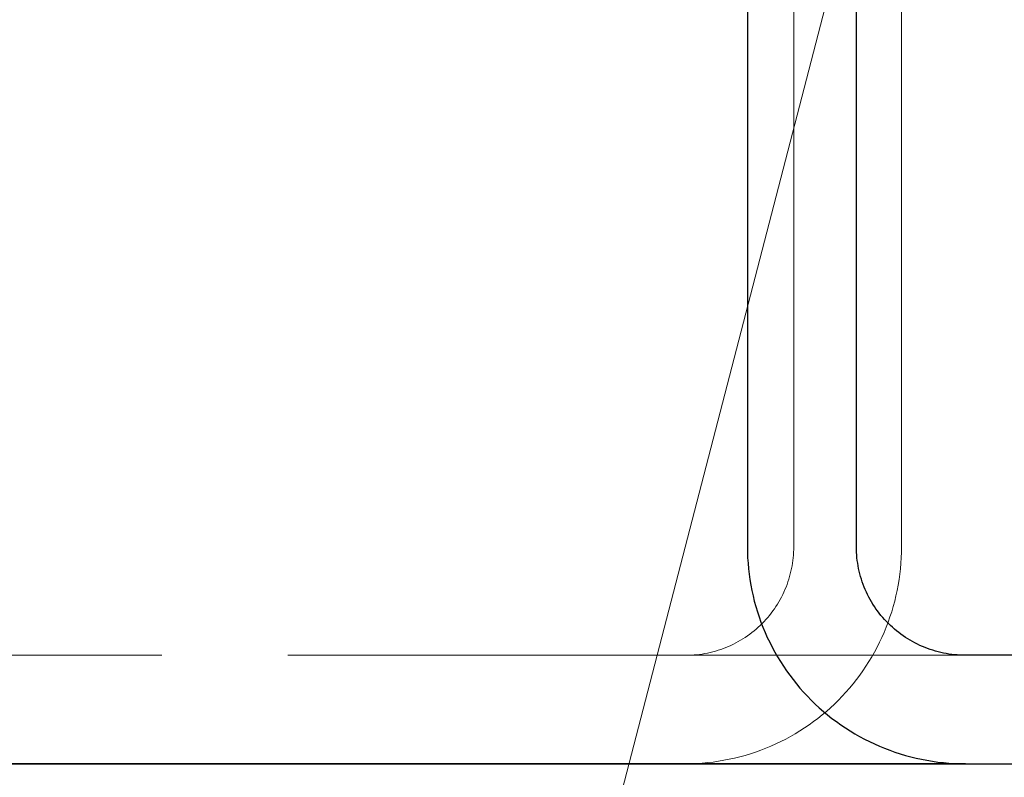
# Model space of a CAD drawing. Header units: millimetres. Extents: x -870 to -358, y 12812 to 13184.
# Tile 7 of 32: x -741.97 to -738.34, y 12844.19 to 12846.99. Entities that reach past the tile are written whole.
import ezdxf

# ---------------------------------------------------------------- set-up
doc = ezdxf.new("R2010")
doc.units = ezdxf.units.MM
doc.header["$LTSCALE"] = 10
doc.linetypes.add('HIDDEN', pattern=[0.375, 0.25, -0.125])
for name, color, linetype, lineweight in [('PS_Hidden', 2, 'HIDDEN', 9), ('PS_Pos', 1, 'Continuous', 15), ('PS_Shape', 161, 'Continuous', 30), ('PS_SOLID', 7, 'Continuous', 30)]:
    doc.layers.add(name, color=color, linetype=linetype, lineweight=lineweight)

# ---------------------------------------------------------------- blocks, each defined once
blk = doc.blocks.new('*X179')
at = {"layer": 'PS_Hidden', "color": 2, "linetype": 'HIDDEN'}
for p, q in [((-739.1138, 12845.0429), (-739.1138, 12849.4429)), ((-738.716, 12845.0429), (-738.716, 12849.4429)), ((-739.1158, 12845.0024), (-739.1149, 12845.0125)), ((-739.1149, 12845.0125), (-739.1143, 12845.0227)), ((-739.1143, 12845.0227), (-739.1139, 12845.0328)), ((-739.1139, 12845.0328), (-739.1138, 12845.0429)), ((-739.1138, 12845.0429), (-739.1138, 12845.0429)), ((-738.717, 12845.0024), (-738.7163, 12845.0226)), ((-738.7163, 12845.0226), (-738.716, 12845.0429)), ((-738.716, 12845.0429), (-738.716, 12845.0429)), ((-739.1219, 12844.9624), (-739.12, 12844.9723)), ((-739.12, 12844.9723), (-739.1184, 12844.9823)), ((-739.1184, 12844.9823), (-739.117, 12844.9924)), ((-739.117, 12844.9924), (-739.1158, 12845.0024)), ((-738.7201, 12844.962), (-738.7183, 12844.9822)), ((-738.7183, 12844.9822), (-738.717, 12845.0024)), ((-739.1291, 12844.9329), (-739.1265, 12844.9426)), ((-739.1265, 12844.9426), (-739.1241, 12844.9525)), ((-739.1241, 12844.9525), (-739.1219, 12844.9624)), ((-738.7252, 12844.9218), (-738.7224, 12844.9418)), ((-738.7224, 12844.9418), (-738.7201, 12844.962)), ((-739.1421, 12844.8945), (-739.1385, 12844.904)), ((-739.1385, 12844.904), (-739.1351, 12844.9135)), ((-739.1351, 12844.9135), (-739.132, 12844.9232)), ((-739.132, 12844.9232), (-739.1291, 12844.9329)), ((-738.7323, 12844.8819), (-738.7285, 12844.9018)), ((-738.7285, 12844.9018), (-738.7252, 12844.9218)), ((-739.159, 12844.8577), (-739.1544, 12844.8668)), ((-739.1544, 12844.8668), (-739.1501, 12844.8759)), ((-739.1501, 12844.8759), (-739.146, 12844.8852)), ((-739.146, 12844.8852), (-739.1421, 12844.8945)), ((-738.7414, 12844.8424), (-738.7366, 12844.8621)), ((-738.7366, 12844.8621), (-738.7323, 12844.8819)), ((-739.1794, 12844.8228), (-739.174, 12844.8313)), ((-739.174, 12844.8313), (-739.1687, 12844.84)), ((-739.1687, 12844.84), (-739.1637, 12844.8488)), ((-739.1637, 12844.8488), (-739.159, 12844.8577)), ((-738.7467, 12844.8228), (-738.7414, 12844.8424)), ((-739.2097, 12844.7824), (-739.2033, 12844.7901)), ((-739.2033, 12844.7901), (-739.197, 12844.7981)), ((-739.197, 12844.7981), (-739.1909, 12844.8062)), ((-739.1909, 12844.8062), (-739.1851, 12844.8144)), ((-739.1851, 12844.8144), (-739.1794, 12844.8228)), ((-738.7588, 12844.7842), (-738.7525, 12844.8034)), ((-738.7525, 12844.8034), (-738.7467, 12844.8228)), ((-739.2449, 12844.7461), (-739.2375, 12844.753)), ((-739.2375, 12844.753), (-739.2303, 12844.7601)), ((-739.2303, 12844.7601), (-739.2232, 12844.7673)), ((-739.2232, 12844.7673), (-739.2164, 12844.7748)), ((-739.2164, 12844.7748), (-739.2097, 12844.7824)), ((-738.7728, 12844.7462), (-738.7655, 12844.7651)), ((-738.7655, 12844.7651), (-738.7588, 12844.7842)), ((-739.2843, 12844.7146), (-739.2761, 12844.7205)), ((-739.2761, 12844.7205), (-739.268, 12844.7266)), ((-739.268, 12844.7266), (-739.2602, 12844.7329)), ((-739.2602, 12844.7329), (-739.2524, 12844.7394)), ((-739.2524, 12844.7394), (-739.2449, 12844.7461)), ((-738.7887, 12844.7089), (-738.7805, 12844.7274)), ((-738.7805, 12844.7274), (-738.7728, 12844.7462)), ((-739.3454, 12844.6794), (-739.3363, 12844.6838)), ((-739.3363, 12844.6838), (-739.3274, 12844.6884)), ((-739.3274, 12844.6884), (-739.3185, 12844.6932)), ((-739.3185, 12844.6932), (-739.3097, 12844.6982)), ((-739.3097, 12844.6982), (-739.3011, 12844.7035)), ((-739.3011, 12844.7035), (-739.2926, 12844.7089)), ((-739.2926, 12844.7089), (-739.2843, 12844.7146)), ((-738.8064, 12844.6725), (-738.7973, 12844.6906)), ((-738.7973, 12844.6906), (-738.7887, 12844.7089)), ((-739.4914, 12844.6434), (-739.4813, 12844.6441)), ((-739.4813, 12844.6441), (-739.4713, 12844.645)), ((-739.4713, 12844.645), (-739.4613, 12844.6461)), ((-739.4613, 12844.6461), (-739.4513, 12844.6475)), ((-739.4513, 12844.6475), (-739.4413, 12844.6492)), ((-739.4413, 12844.6492), (-739.4314, 12844.6511)), ((-739.4314, 12844.6511), (-739.4216, 12844.6533)), ((-739.4216, 12844.6533), (-739.4118, 12844.6557)), ((-739.4118, 12844.6557), (-739.4021, 12844.6583)), ((-739.4021, 12844.6583), (-739.3924, 12844.6613)), ((-739.3924, 12844.6613), (-739.3829, 12844.6644)), ((-739.3829, 12844.6644), (-739.3734, 12844.6678)), ((-739.3734, 12844.6678), (-739.364, 12844.6714)), ((-739.364, 12844.6714), (-739.3547, 12844.6753)), ((-739.3547, 12844.6753), (-739.3454, 12844.6794)), ((-738.826, 12844.6371), (-738.816, 12844.6547)), ((-738.816, 12844.6547), (-738.8064, 12844.6725)), ((-738.4802, 12844.6429), (-747.8641, 12844.6429)), ((-739.5115, 12844.6429), (-739.5014, 12844.643)), ((-739.5014, 12844.643), (-739.4914, 12844.6434)), ((-738.8473, 12844.6027), (-738.8364, 12844.6197)), ((-738.8364, 12844.6197), (-738.826, 12844.6371)), ((-738.8703, 12844.5694), (-738.8586, 12844.5859)), ((-738.8586, 12844.5859), (-738.8473, 12844.6027)), ((-738.9079, 12844.5218), (-738.895, 12844.5374)), ((-738.895, 12844.5374), (-738.8825, 12844.5532)), ((-738.8825, 12844.5532), (-738.8703, 12844.5694)), ((-738.9349, 12844.4917), (-738.9212, 12844.5066)), ((-738.9212, 12844.5066), (-738.9079, 12844.5218)), ((-738.9782, 12844.4493), (-738.9634, 12844.4631)), ((-738.9634, 12844.4631), (-738.949, 12844.4772)), ((-738.949, 12844.4772), (-738.9349, 12844.4917)), ((-739.0088, 12844.4229), (-738.9934, 12844.4359)), ((-738.9934, 12844.4359), (-738.9782, 12844.4493)), ((-739.0571, 12844.3863), (-739.0407, 12844.3981)), ((-739.0407, 12844.3981), (-739.0246, 12844.4103)), ((-739.0246, 12844.4103), (-739.0088, 12844.4229)), ((-739.1255, 12844.3434), (-739.108, 12844.3535)), ((-739.108, 12844.3535), (-739.0907, 12844.364)), ((-739.0907, 12844.364), (-739.0738, 12844.3749)), ((-739.0738, 12844.3749), (-739.0571, 12844.3863)), ((-739.1794, 12844.316), (-739.1612, 12844.3247)), ((-739.1612, 12844.3247), (-739.1432, 12844.3338)), ((-739.1432, 12844.3338), (-739.1255, 12844.3434)), ((-739.2734, 12844.2796), (-739.2542, 12844.2859)), ((-739.2542, 12844.2859), (-739.2352, 12844.2927)), ((-739.2352, 12844.2927), (-739.2164, 12844.3)), ((-739.2164, 12844.3), (-739.1978, 12844.3077)), ((-739.1978, 12844.3077), (-739.1794, 12844.316)), ((-739.4712, 12844.2439), (-739.4511, 12844.2452)), ((-739.4511, 12844.2452), (-739.431, 12844.247)), ((-739.431, 12844.247), (-739.411, 12844.2493)), ((-739.411, 12844.2493), (-739.391, 12844.2521)), ((-739.391, 12844.2521), (-739.3712, 12844.2555)), ((-739.3712, 12844.2555), (-739.3514, 12844.2593)), ((-739.3514, 12844.2593), (-739.3317, 12844.2636)), ((-739.3317, 12844.2636), (-739.3121, 12844.2684)), ((-739.3121, 12844.2684), (-739.2927, 12844.2738)), ((-739.2927, 12844.2738), (-739.2734, 12844.2796)), ((-739.5115, 12844.2429), (-739.4914, 12844.2432)), ((-739.4914, 12844.2432), (-739.4712, 12844.2439))]:
    blk.add_line(p, q, dxfattribs=at)
at = {"layer": 'PS_SOLID', "color": 7, "linetype": 'Continuous'}
for p, q in [((-739.2848, 12849.4429), (-739.2848, 12845.0429)), ((-738.8825, 12845.0429), (-738.8825, 12849.4429)), ((-739.2848, 12845.0429), (-739.2845, 12845.0226)), ((-739.2845, 12845.0226), (-739.2837, 12845.0024)), ((-738.8824, 12845.0328), (-738.8825, 12845.0429)), ((-738.8825, 12845.0429), (-738.8825, 12845.0429)), ((-738.882, 12845.0227), (-738.8824, 12845.0328)), ((-738.8813, 12845.0125), (-738.882, 12845.0227)), ((-738.8804, 12845.0024), (-738.8813, 12845.0125)), ((-739.2837, 12845.0024), (-739.2824, 12844.9822)), ((-739.2824, 12844.9822), (-739.2806, 12844.962)), ((-738.8793, 12844.9924), (-738.8804, 12845.0024)), ((-738.8778, 12844.9823), (-738.8793, 12844.9924)), ((-738.8762, 12844.9723), (-738.8778, 12844.9823)), ((-738.8743, 12844.9624), (-738.8762, 12844.9723)), ((-739.2806, 12844.962), (-739.2783, 12844.9418)), ((-739.2783, 12844.9418), (-739.2755, 12844.9218)), ((-738.8721, 12844.9525), (-738.8743, 12844.9624)), ((-738.8696, 12844.9426), (-738.8721, 12844.9525)), ((-738.867, 12844.9329), (-738.8696, 12844.9426)), ((-739.2755, 12844.9218), (-739.2721, 12844.9018)), ((-739.2721, 12844.9018), (-739.2683, 12844.8819)), ((-738.864, 12844.9232), (-738.867, 12844.9329)), ((-738.8609, 12844.9135), (-738.864, 12844.9232)), ((-738.8574, 12844.904), (-738.8609, 12844.9135)), ((-738.8538, 12844.8945), (-738.8574, 12844.904)), ((-739.2683, 12844.8819), (-739.2639, 12844.8621)), ((-739.2639, 12844.8621), (-739.2591, 12844.8424)), ((-738.8499, 12844.8852), (-738.8538, 12844.8945)), ((-738.8458, 12844.8759), (-738.8499, 12844.8852)), ((-738.8414, 12844.8668), (-738.8458, 12844.8759)), ((-738.8368, 12844.8577), (-738.8414, 12844.8668)), ((-739.2591, 12844.8424), (-739.2537, 12844.8228)), ((-738.8319, 12844.8488), (-738.8368, 12844.8577)), ((-738.8269, 12844.84), (-738.8319, 12844.8488)), ((-738.8216, 12844.8313), (-738.8269, 12844.84)), ((-738.8161, 12844.8228), (-738.8216, 12844.8313)), ((-739.2537, 12844.8228), (-739.2479, 12844.8034)), ((-739.2479, 12844.8034), (-739.2415, 12844.7842)), ((-738.8104, 12844.8144), (-738.8161, 12844.8228)), ((-738.8045, 12844.8062), (-738.8104, 12844.8144)), ((-738.7983, 12844.7981), (-738.8045, 12844.8062)), ((-738.792, 12844.7901), (-738.7983, 12844.7981)), ((-738.7854, 12844.7824), (-738.792, 12844.7901)), ((-739.2415, 12844.7842), (-739.2347, 12844.7651)), ((-739.2347, 12844.7651), (-739.2274, 12844.7462)), ((-738.7787, 12844.7748), (-738.7854, 12844.7824)), ((-738.7718, 12844.7673), (-738.7787, 12844.7748)), ((-738.7647, 12844.7601), (-738.7718, 12844.7673)), ((-738.7574, 12844.753), (-738.7647, 12844.7601)), ((-738.7499, 12844.7461), (-738.7574, 12844.753)), ((-739.2274, 12844.7462), (-739.2196, 12844.7274)), ((-739.2196, 12844.7274), (-739.2113, 12844.7089)), ((-738.7422, 12844.7394), (-738.7499, 12844.7461)), ((-738.7344, 12844.7329), (-738.7422, 12844.7394)), ((-738.7265, 12844.7266), (-738.7344, 12844.7329)), ((-738.7183, 12844.7205), (-738.7265, 12844.7266)), ((-738.71, 12844.7146), (-738.7183, 12844.7205)), ((-739.2113, 12844.7089), (-739.2025, 12844.6906)), ((-739.2025, 12844.6906), (-739.1933, 12844.6725)), ((-738.7016, 12844.7089), (-738.71, 12844.7146)), ((-738.693, 12844.7035), (-738.7016, 12844.7089)), ((-738.6843, 12844.6982), (-738.693, 12844.7035)), ((-738.6754, 12844.6932), (-738.6843, 12844.6982)), ((-738.6665, 12844.6884), (-738.6754, 12844.6932)), ((-738.6574, 12844.6838), (-738.6665, 12844.6884)), ((-738.6482, 12844.6794), (-738.6574, 12844.6838)), ((-739.1933, 12844.6725), (-739.1837, 12844.6547)), ((-739.1837, 12844.6547), (-739.1736, 12844.6371)), ((-738.6389, 12844.6753), (-738.6482, 12844.6794)), ((-738.6294, 12844.6714), (-738.6389, 12844.6753)), ((-738.6199, 12844.6678), (-738.6294, 12844.6714)), ((-738.6103, 12844.6644), (-738.6199, 12844.6678)), ((-738.6006, 12844.6613), (-738.6103, 12844.6644)), ((-738.5909, 12844.6583), (-738.6006, 12844.6613)), ((-738.581, 12844.6557), (-738.5909, 12844.6583)), ((-738.5711, 12844.6533), (-738.581, 12844.6557)), ((-738.5612, 12844.6511), (-738.5711, 12844.6533)), ((-738.5512, 12844.6492), (-738.5612, 12844.6511)), ((-738.5411, 12844.6475), (-738.5512, 12844.6492)), ((-738.531, 12844.6461), (-738.5411, 12844.6475)), ((-738.5209, 12844.645), (-738.531, 12844.6461)), ((-738.5108, 12844.6441), (-738.5209, 12844.645)), ((-738.5006, 12844.6434), (-738.5108, 12844.6441)), ((-739.1736, 12844.6371), (-739.163, 12844.6197)), ((-739.163, 12844.6197), (-739.152, 12844.6027)), ((-738.4904, 12844.643), (-738.5006, 12844.6434)), ((-738.4802, 12844.6429), (-738.4904, 12844.643)), ((-730.0325, 12844.6429), (-738.4802, 12844.6429)), ((-739.152, 12844.6027), (-739.1406, 12844.5859)), ((-739.1406, 12844.5859), (-739.1287, 12844.5694)), ((-739.1287, 12844.5694), (-739.1164, 12844.5532)), ((-739.1164, 12844.5532), (-739.1038, 12844.5374)), ((-739.1038, 12844.5374), (-739.0907, 12844.5218)), ((-739.0907, 12844.5218), (-739.0772, 12844.5066)), ((-739.0772, 12844.5066), (-739.0633, 12844.4917)), ((-739.0633, 12844.4917), (-739.0491, 12844.4772)), ((-739.0491, 12844.4772), (-739.0345, 12844.4631)), ((-739.0345, 12844.4631), (-739.0196, 12844.4493)), ((-739.0196, 12844.4493), (-739.0043, 12844.4359)), ((-739.0043, 12844.4359), (-738.9886, 12844.4229)), ((-738.9886, 12844.4229), (-738.9727, 12844.4103)), ((-738.9727, 12844.4103), (-738.9564, 12844.3981)), ((-738.9564, 12844.3981), (-738.9398, 12844.3863)), ((-738.9398, 12844.3863), (-738.923, 12844.3749)), ((-738.923, 12844.3749), (-738.9058, 12844.364)), ((-738.9058, 12844.364), (-738.8884, 12844.3535)), ((-738.8884, 12844.3535), (-738.8707, 12844.3434)), ((-738.8707, 12844.3434), (-738.8527, 12844.3338)), ((-738.8527, 12844.3338), (-738.8345, 12844.3247)), ((-738.8345, 12844.3247), (-738.8161, 12844.316)), ((-738.8161, 12844.316), (-738.7975, 12844.3077)), ((-738.7975, 12844.3077), (-738.7787, 12844.3)), ((-738.7787, 12844.3), (-738.7596, 12844.2927)), ((-738.7596, 12844.2927), (-738.7404, 12844.2859)), ((-738.7404, 12844.2859), (-738.7211, 12844.2796)), ((-738.7211, 12844.2796), (-738.7015, 12844.2738)), ((-738.7015, 12844.2738), (-738.6819, 12844.2684)), ((-738.6819, 12844.2684), (-738.6621, 12844.2636)), ((-738.6621, 12844.2636), (-738.6422, 12844.2593)), ((-738.6422, 12844.2593), (-738.6222, 12844.2555)), ((-738.6222, 12844.2555), (-738.602, 12844.2521)), ((-738.602, 12844.2521), (-738.5819, 12844.2493)), ((-738.5819, 12844.2493), (-738.5616, 12844.247)), ((-738.5616, 12844.247), (-738.5413, 12844.2452)), ((-738.5413, 12844.2452), (-738.521, 12844.2439)), ((-738.4802, 12844.2429), (-747.8641, 12844.2429)), ((-738.521, 12844.2439), (-738.5006, 12844.2432)), ((-738.5006, 12844.2432), (-738.4802, 12844.2429)), ((-738.4802, 12844.2429), (-730.0325, 12844.2429))]:
    blk.add_line(p, q, dxfattribs=at)
blk = doc.blocks.new('*X185')
at = {"color": 1}
blk.add_line((-738.9438, 12847.2429), (-740.5425, 12841.0714), dxfattribs=at)
blk = doc.blocks.new('*X256')
at = {"layer": 'PS_Hidden', "color": 2, "linetype": 'HIDDEN'}
for p, q in [((-739.2848, 12849.4429), (-739.2848, 12845.0429)), ((-739.1138, 12845.0429), (-739.1138, 12849.4429)), ((-738.8825, 12845.0429), (-738.8825, 12849.4429)), ((-738.716, 12845.0429), (-738.716, 12849.4429)), ((-739.2848, 12845.0429), (-739.2845, 12845.0226)), ((-739.2845, 12845.0226), (-739.2837, 12845.0024)), ((-739.1158, 12845.0024), (-739.1149, 12845.0125)), ((-739.1149, 12845.0125), (-739.1143, 12845.0227)), ((-739.1143, 12845.0227), (-739.1139, 12845.0328)), ((-739.1139, 12845.0328), (-739.1138, 12845.0429)), ((-739.1138, 12845.0429), (-739.1138, 12845.0429)), ((-738.8824, 12845.0328), (-738.8825, 12845.0429)), ((-738.8825, 12845.0429), (-738.8825, 12845.0429)), ((-738.882, 12845.0227), (-738.8824, 12845.0328)), ((-738.8813, 12845.0125), (-738.882, 12845.0227)), ((-738.8804, 12845.0024), (-738.8813, 12845.0125)), ((-738.717, 12845.0024), (-738.7163, 12845.0226)), ((-738.7163, 12845.0226), (-738.716, 12845.0429)), ((-738.716, 12845.0429), (-738.716, 12845.0429)), ((-739.2837, 12845.0024), (-739.2824, 12844.9822)), ((-739.2824, 12844.9822), (-739.2806, 12844.962)), ((-739.1219, 12844.9624), (-739.12, 12844.9723)), ((-739.12, 12844.9723), (-739.1184, 12844.9823)), ((-739.1184, 12844.9823), (-739.117, 12844.9924)), ((-739.117, 12844.9924), (-739.1158, 12845.0024)), ((-738.8793, 12844.9924), (-738.8804, 12845.0024)), ((-738.8778, 12844.9823), (-738.8793, 12844.9924)), ((-738.8762, 12844.9723), (-738.8778, 12844.9823)), ((-738.8743, 12844.9624), (-738.8762, 12844.9723)), ((-738.7201, 12844.962), (-738.7183, 12844.9822)), ((-738.7183, 12844.9822), (-738.717, 12845.0024)), ((-739.2806, 12844.962), (-739.2783, 12844.9418)), ((-739.2783, 12844.9418), (-739.2755, 12844.9218)), ((-739.1291, 12844.9329), (-739.1265, 12844.9426)), ((-739.1265, 12844.9426), (-739.1241, 12844.9525)), ((-739.1241, 12844.9525), (-739.1219, 12844.9624)), ((-738.8721, 12844.9525), (-738.8743, 12844.9624)), ((-738.8696, 12844.9426), (-738.8721, 12844.9525)), ((-738.867, 12844.9329), (-738.8696, 12844.9426)), ((-738.7252, 12844.9218), (-738.7224, 12844.9418)), ((-738.7224, 12844.9418), (-738.7201, 12844.962)), ((-739.2755, 12844.9218), (-739.2721, 12844.9018)), ((-739.2721, 12844.9018), (-739.2683, 12844.8819)), ((-739.1421, 12844.8945), (-739.1385, 12844.904)), ((-739.1385, 12844.904), (-739.1351, 12844.9135)), ((-739.1351, 12844.9135), (-739.132, 12844.9232)), ((-739.132, 12844.9232), (-739.1291, 12844.9329)), ((-738.864, 12844.9232), (-738.867, 12844.9329)), ((-738.8609, 12844.9135), (-738.864, 12844.9232)), ((-738.8574, 12844.904), (-738.8609, 12844.9135)), ((-738.8538, 12844.8945), (-738.8574, 12844.904)), ((-738.7323, 12844.8819), (-738.7285, 12844.9018)), ((-738.7285, 12844.9018), (-738.7252, 12844.9218)), ((-739.2683, 12844.8819), (-739.2639, 12844.8621)), ((-739.2639, 12844.8621), (-739.2591, 12844.8424)), ((-739.159, 12844.8577), (-739.1544, 12844.8668)), ((-739.1544, 12844.8668), (-739.1501, 12844.8759)), ((-739.1501, 12844.8759), (-739.146, 12844.8852)), ((-739.146, 12844.8852), (-739.1421, 12844.8945)), ((-738.8499, 12844.8852), (-738.8538, 12844.8945)), ((-738.8458, 12844.8759), (-738.8499, 12844.8852)), ((-738.8414, 12844.8668), (-738.8458, 12844.8759)), ((-738.8368, 12844.8577), (-738.8414, 12844.8668)), ((-738.7414, 12844.8424), (-738.7366, 12844.8621)), ((-738.7366, 12844.8621), (-738.7323, 12844.8819)), ((-739.2591, 12844.8424), (-739.2537, 12844.8228)), ((-739.1794, 12844.8228), (-739.174, 12844.8313)), ((-739.174, 12844.8313), (-739.1687, 12844.84)), ((-739.1687, 12844.84), (-739.1637, 12844.8488)), ((-739.1637, 12844.8488), (-739.159, 12844.8577)), ((-738.8319, 12844.8488), (-738.8368, 12844.8577)), ((-738.8269, 12844.84), (-738.8319, 12844.8488)), ((-738.8216, 12844.8313), (-738.8269, 12844.84)), ((-738.8161, 12844.8228), (-738.8216, 12844.8313)), ((-738.7467, 12844.8228), (-738.7414, 12844.8424)), ((-739.2537, 12844.8228), (-739.2479, 12844.8034)), ((-739.2479, 12844.8034), (-739.2415, 12844.7842)), ((-739.2097, 12844.7824), (-739.2033, 12844.7901)), ((-739.2033, 12844.7901), (-739.197, 12844.7981)), ((-739.197, 12844.7981), (-739.1909, 12844.8062)), ((-739.1909, 12844.8062), (-739.1851, 12844.8144)), ((-739.1851, 12844.8144), (-739.1794, 12844.8228)), ((-738.8104, 12844.8144), (-738.8161, 12844.8228)), ((-738.8045, 12844.8062), (-738.8104, 12844.8144)), ((-738.7983, 12844.7981), (-738.8045, 12844.8062)), ((-738.792, 12844.7901), (-738.7983, 12844.7981)), ((-738.7854, 12844.7824), (-738.792, 12844.7901)), ((-738.7588, 12844.7842), (-738.7525, 12844.8034)), ((-738.7525, 12844.8034), (-738.7467, 12844.8228)), ((-739.2449, 12844.7461), (-739.2375, 12844.753)), ((-739.2415, 12844.7842), (-739.2347, 12844.7651)), ((-739.2375, 12844.753), (-739.2303, 12844.7601)), ((-739.2347, 12844.7651), (-739.2274, 12844.7462)), ((-739.2303, 12844.7601), (-739.2232, 12844.7673)), ((-739.2232, 12844.7673), (-739.2164, 12844.7748)), ((-739.2164, 12844.7748), (-739.2097, 12844.7824)), ((-738.7787, 12844.7748), (-738.7854, 12844.7824)), ((-738.7718, 12844.7673), (-738.7787, 12844.7748)), ((-738.7728, 12844.7462), (-738.7655, 12844.7651)), ((-738.7647, 12844.7601), (-738.7718, 12844.7673)), ((-738.7655, 12844.7651), (-738.7588, 12844.7842)), ((-738.7574, 12844.753), (-738.7647, 12844.7601)), ((-738.7499, 12844.7461), (-738.7574, 12844.753)), ((-739.2843, 12844.7146), (-739.2761, 12844.7205)), ((-739.2761, 12844.7205), (-739.268, 12844.7266)), ((-739.268, 12844.7266), (-739.2602, 12844.7329)), ((-739.2602, 12844.7329), (-739.2524, 12844.7394)), ((-739.2524, 12844.7394), (-739.2449, 12844.7461)), ((-739.2274, 12844.7462), (-739.2196, 12844.7274)), ((-739.2196, 12844.7274), (-739.2113, 12844.7089)), ((-738.7887, 12844.7089), (-738.7805, 12844.7274)), ((-738.7805, 12844.7274), (-738.7728, 12844.7462)), ((-738.7422, 12844.7394), (-738.7499, 12844.7461)), ((-738.7344, 12844.7329), (-738.7422, 12844.7394)), ((-738.7265, 12844.7266), (-738.7344, 12844.7329)), ((-738.7183, 12844.7205), (-738.7265, 12844.7266)), ((-738.71, 12844.7146), (-738.7183, 12844.7205)), ((-739.3454, 12844.6794), (-739.3363, 12844.6838)), ((-739.3363, 12844.6838), (-739.3274, 12844.6884)), ((-739.3274, 12844.6884), (-739.3185, 12844.6932)), ((-739.3185, 12844.6932), (-739.3097, 12844.6982)), ((-739.3097, 12844.6982), (-739.3011, 12844.7035)), ((-739.3011, 12844.7035), (-739.2926, 12844.7089)), ((-739.2926, 12844.7089), (-739.2843, 12844.7146)), ((-739.2113, 12844.7089), (-739.2025, 12844.6906)), ((-739.2025, 12844.6906), (-739.1933, 12844.6725)), ((-738.8064, 12844.6725), (-738.7973, 12844.6906)), ((-738.7973, 12844.6906), (-738.7887, 12844.7089)), ((-738.7016, 12844.7089), (-738.71, 12844.7146)), ((-738.693, 12844.7035), (-738.7016, 12844.7089)), ((-738.6843, 12844.6982), (-738.693, 12844.7035)), ((-738.6754, 12844.6932), (-738.6843, 12844.6982)), ((-738.6665, 12844.6884), (-738.6754, 12844.6932)), ((-738.6574, 12844.6838), (-738.6665, 12844.6884)), ((-738.6482, 12844.6794), (-738.6574, 12844.6838)), ((-739.4914, 12844.6434), (-739.4813, 12844.6441)), ((-739.4813, 12844.6441), (-739.4713, 12844.645)), ((-739.4713, 12844.645), (-739.4613, 12844.6461)), ((-739.4613, 12844.6461), (-739.4513, 12844.6475)), ((-739.4513, 12844.6475), (-739.4413, 12844.6492)), ((-739.4413, 12844.6492), (-739.4314, 12844.6511)), ((-739.4314, 12844.6511), (-739.4216, 12844.6533)), ((-739.4216, 12844.6533), (-739.4118, 12844.6557)), ((-739.4118, 12844.6557), (-739.4021, 12844.6583)), ((-739.4021, 12844.6583), (-739.3924, 12844.6613)), ((-739.3924, 12844.6613), (-739.3829, 12844.6644)), ((-739.3829, 12844.6644), (-739.3734, 12844.6678)), ((-739.3734, 12844.6678), (-739.364, 12844.6714)), ((-739.364, 12844.6714), (-739.3547, 12844.6753)), ((-739.3547, 12844.6753), (-739.3454, 12844.6794)), ((-739.1933, 12844.6725), (-739.1837, 12844.6547)), ((-739.1837, 12844.6547), (-739.1736, 12844.6371)), ((-738.826, 12844.6371), (-738.816, 12844.6547)), ((-738.816, 12844.6547), (-738.8064, 12844.6725)), ((-738.6389, 12844.6753), (-738.6482, 12844.6794)), ((-738.6294, 12844.6714), (-738.6389, 12844.6753)), ((-738.6199, 12844.6678), (-738.6294, 12844.6714)), ((-738.6103, 12844.6644), (-738.6199, 12844.6678)), ((-738.6006, 12844.6613), (-738.6103, 12844.6644)), ((-738.5909, 12844.6583), (-738.6006, 12844.6613)), ((-738.581, 12844.6557), (-738.5909, 12844.6583)), ((-738.5711, 12844.6533), (-738.581, 12844.6557)), ((-738.5612, 12844.6511), (-738.5711, 12844.6533)), ((-738.5512, 12844.6492), (-738.5612, 12844.6511)), ((-738.5411, 12844.6475), (-738.5512, 12844.6492)), ((-738.531, 12844.6461), (-738.5411, 12844.6475)), ((-738.5209, 12844.645), (-738.531, 12844.6461)), ((-738.5108, 12844.6441), (-738.5209, 12844.645)), ((-738.5006, 12844.6434), (-738.5108, 12844.6441)), ((-777.695, 12844.6429), (-712.1755, 12844.6429)), ((-739.5115, 12844.6429), (-739.5014, 12844.643)), ((-739.5014, 12844.643), (-739.4914, 12844.6434)), ((-739.1736, 12844.6371), (-739.163, 12844.6197)), ((-739.163, 12844.6197), (-739.152, 12844.6027)), ((-738.8473, 12844.6027), (-738.8364, 12844.6197)), ((-738.8364, 12844.6197), (-738.826, 12844.6371)), ((-738.4904, 12844.643), (-738.5006, 12844.6434)), ((-738.4802, 12844.6429), (-738.4904, 12844.643)), ((-739.152, 12844.6027), (-739.1406, 12844.5859)), ((-739.1406, 12844.5859), (-739.1287, 12844.5694)), ((-738.8703, 12844.5694), (-738.8586, 12844.5859)), ((-738.8586, 12844.5859), (-738.8473, 12844.6027)), ((-739.1287, 12844.5694), (-739.1164, 12844.5532)), ((-739.1164, 12844.5532), (-739.1038, 12844.5374)), ((-739.1038, 12844.5374), (-739.0907, 12844.5218)), ((-738.9079, 12844.5218), (-738.895, 12844.5374)), ((-738.895, 12844.5374), (-738.8825, 12844.5532)), ((-738.8825, 12844.5532), (-738.8703, 12844.5694)), ((-739.0907, 12844.5218), (-739.0772, 12844.5066)), ((-739.0772, 12844.5066), (-739.0633, 12844.4917)), ((-738.9349, 12844.4917), (-738.9212, 12844.5066)), ((-738.9212, 12844.5066), (-738.9079, 12844.5218)), ((-739.0633, 12844.4917), (-739.0491, 12844.4772)), ((-739.0491, 12844.4772), (-739.0345, 12844.4631)), ((-739.0345, 12844.4631), (-739.0196, 12844.4493)), ((-738.9782, 12844.4493), (-738.9634, 12844.4631)), ((-738.9634, 12844.4631), (-738.949, 12844.4772)), ((-738.949, 12844.4772), (-738.9349, 12844.4917)), ((-739.0196, 12844.4493), (-739.0043, 12844.4359)), ((-739.0088, 12844.4229), (-738.9934, 12844.4359)), ((-739.0043, 12844.4359), (-738.9886, 12844.4229)), ((-738.9934, 12844.4359), (-738.9782, 12844.4493)), ((-739.0571, 12844.3863), (-739.0407, 12844.3981)), ((-739.0407, 12844.3981), (-739.0246, 12844.4103)), ((-739.0246, 12844.4103), (-739.0088, 12844.4229)), ((-738.9886, 12844.4229), (-738.9727, 12844.4103)), ((-738.9727, 12844.4103), (-738.9564, 12844.3981)), ((-738.9564, 12844.3981), (-738.9398, 12844.3863)), ((-739.1255, 12844.3434), (-739.108, 12844.3535)), ((-739.108, 12844.3535), (-739.0907, 12844.364)), ((-739.0907, 12844.364), (-739.0738, 12844.3749)), ((-739.0738, 12844.3749), (-739.0571, 12844.3863)), ((-738.9398, 12844.3863), (-738.923, 12844.3749)), ((-738.923, 12844.3749), (-738.9058, 12844.364)), ((-738.9058, 12844.364), (-738.8884, 12844.3535)), ((-738.8884, 12844.3535), (-738.8707, 12844.3434)), ((-739.1794, 12844.316), (-739.1612, 12844.3247)), ((-739.1612, 12844.3247), (-739.1432, 12844.3338)), ((-739.1432, 12844.3338), (-739.1255, 12844.3434)), ((-738.8707, 12844.3434), (-738.8527, 12844.3338)), ((-738.8527, 12844.3338), (-738.8345, 12844.3247)), ((-738.8345, 12844.3247), (-738.8161, 12844.316)), ((-739.2734, 12844.2796), (-739.2542, 12844.2859)), ((-739.2542, 12844.2859), (-739.2352, 12844.2927)), ((-739.2352, 12844.2927), (-739.2164, 12844.3)), ((-739.2164, 12844.3), (-739.1978, 12844.3077)), ((-739.1978, 12844.3077), (-739.1794, 12844.316)), ((-738.8161, 12844.316), (-738.7975, 12844.3077)), ((-738.7975, 12844.3077), (-738.7787, 12844.3)), ((-738.7787, 12844.3), (-738.7596, 12844.2927)), ((-738.7596, 12844.2927), (-738.7404, 12844.2859)), ((-738.7404, 12844.2859), (-738.7211, 12844.2796)), ((-739.4712, 12844.2439), (-739.4511, 12844.2452)), ((-739.4511, 12844.2452), (-739.431, 12844.247)), ((-739.431, 12844.247), (-739.411, 12844.2493)), ((-739.411, 12844.2493), (-739.391, 12844.2521)), ((-739.391, 12844.2521), (-739.3712, 12844.2555)), ((-739.3712, 12844.2555), (-739.3514, 12844.2593)), ((-739.3514, 12844.2593), (-739.3317, 12844.2636)), ((-739.3317, 12844.2636), (-739.3121, 12844.2684)), ((-739.3121, 12844.2684), (-739.2927, 12844.2738)), ((-739.2927, 12844.2738), (-739.2734, 12844.2796)), ((-738.7211, 12844.2796), (-738.7015, 12844.2738)), ((-738.7015, 12844.2738), (-738.6819, 12844.2684)), ((-738.6819, 12844.2684), (-738.6621, 12844.2636)), ((-738.6621, 12844.2636), (-738.6422, 12844.2593)), ((-738.6422, 12844.2593), (-738.6222, 12844.2555)), ((-738.6222, 12844.2555), (-738.602, 12844.2521)), ((-738.602, 12844.2521), (-738.5819, 12844.2493)), ((-738.5819, 12844.2493), (-738.5616, 12844.247)), ((-738.5616, 12844.247), (-738.5413, 12844.2452)), ((-738.5413, 12844.2452), (-738.521, 12844.2439)), ((-739.5115, 12844.2429), (-739.4914, 12844.2432)), ((-739.4914, 12844.2432), (-739.4712, 12844.2439)), ((-738.521, 12844.2439), (-738.5006, 12844.2432)), ((-738.5006, 12844.2432), (-738.4802, 12844.2429))]:
    blk.add_line(p, q, dxfattribs=at)
at = {"layer": 'PS_SOLID', "color": 7, "linetype": 'Continuous'}
blk.add_line((-777.695, 12844.2429), (-712.1755, 12844.2429), dxfattribs=at)

msp = doc.modelspace()

# ---------------------------------------------------------------- block references
at = {"layer": 'PS_Pos'}
msp.add_blockref('*X185', (0, 0), dxfattribs=at)
at = {"layer": 'PS_Shape', "color": 20}
for name in ['*X256', '*X179']:
    msp.add_blockref(name, (0, 0), dxfattribs=at)

doc.saveas('drawing.dxf')
